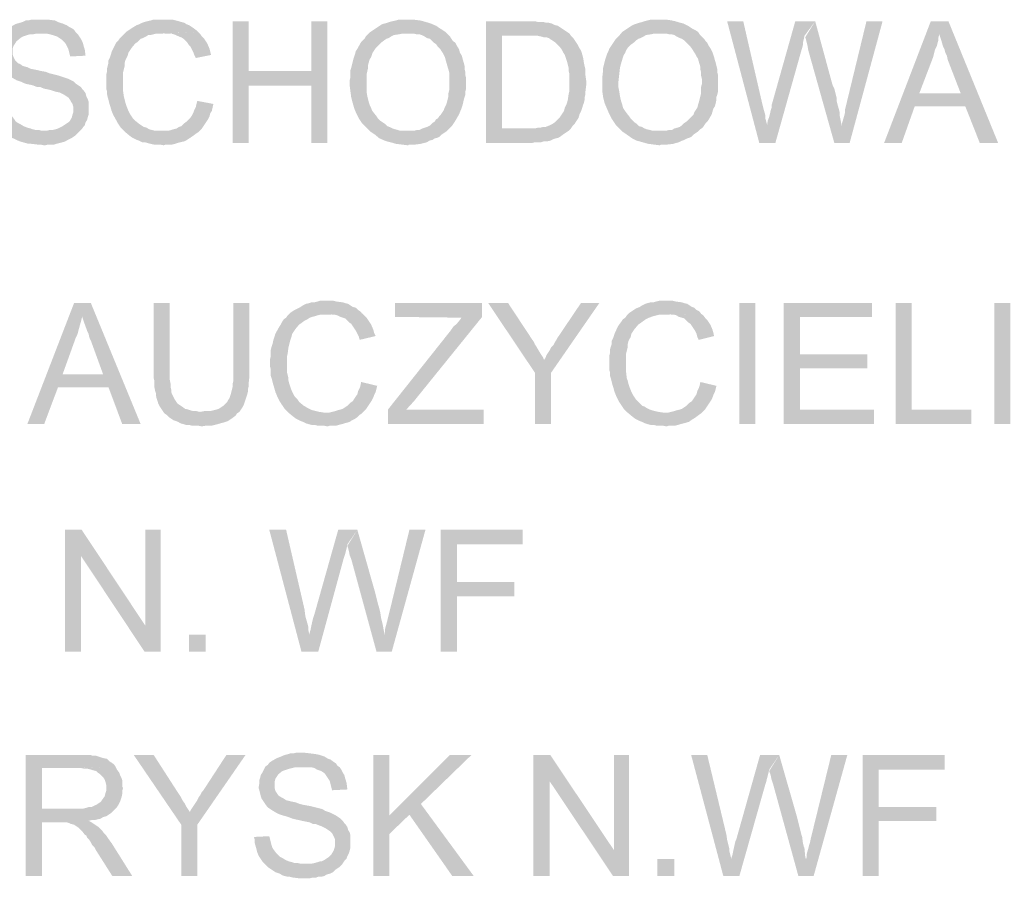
# Model space of a CAD drawing. Header units: millimetres. Extents: x -14047 to 49934, y -21523 to 14989.
# Tile 174 of 256: x 2475 to 2589, y 7289 to 7387. Entities that reach past the tile are written whole.
import ezdxf

# ---------------------------------------------------------------- set-up
doc = ezdxf.new("R2010")
doc.units = ezdxf.units.MM
doc.layers.add('H', color=7, linetype='Continuous')

msp = doc.modelspace()

# ---------------------------------------------------------------- hatches: boundary and pattern name
at = {"layer": 'H', "linetype": 'Continuous'}
for points in [[(2480.994, 7383.175), (2480.904, 7383.53), (2480.819, 7383.879), (2480.729, 7384.144), (2480.554, 7384.499), (2480.379, 7384.764), (2480.199, 7384.939), (2480.024, 7385.114), (2479.759, 7385.294), (2479.494, 7385.469), (2479.229, 7385.554), (2478.964, 7385.644), (2478.614, 7385.734), (2478.259, 7385.819), (2477.819, 7385.819), (2477.554, 7385.819), (2473.32, 7385.819), (2473.585, 7386.084), (2473.765, 7386.264), (2474.03, 7386.524), (2474.645, 7386.879), (2474.91, 7386.969), (2475.525, 7387.144), (2475.88, 7387.319), (2476.145, 7387.319), (2476.495, 7387.409), (2476.849, 7387.409), (2477.204, 7387.409), (2477.819, 7387.409), (2478.524, 7387.409), (2479.229, 7387.319), (2479.584, 7387.144), (2479.849, 7387.054), (2480.114, 7386.969), (2480.554, 7386.789), (2480.819, 7386.614), (2481.169, 7386.439), (2481.434, 7386.264), (2481.609, 7385.999), (2481.874, 7385.734), (2482.054, 7385.469), (2482.229, 7385.204), (2482.404, 7384.849), (2482.494, 7384.584), (2482.584, 7384.234), (2482.669, 7383.969), (2482.759, 7383.265)], [(2487.253, 7374.536), (2487.078, 7374.711), (2486.813, 7374.976), (2486.638, 7375.241), (2486.463, 7375.506), (2486.283, 7375.856), (2485.933, 7376.475), (2485.758, 7376.915), (2485.578, 7377.53), (2485.493, 7377.795), (2485.403, 7378.15), (2485.313, 7378.5), (2485.228, 7378.855), (2485.228, 7379.205), (2485.138, 7379.47), (2485.138, 7379.915), (2485.138, 7380.175), (2485.138, 7380.705), (2485.138, 7381.06), (2485.228, 7381.41), (2485.228, 7381.765), (2485.313, 7382.12), (2485.403, 7382.47), (2485.403, 7382.735), (2485.578, 7383.09), (2485.668, 7383.35), (2485.758, 7383.704), (2486.108, 7384.409), (2486.283, 7384.764), (2486.548, 7385.029), (2486.728, 7385.294), (2486.988, 7385.554), (2487.168, 7385.734), (2487.433, 7385.999), (2487.958, 7386.349), (2488.223, 7386.524), (2488.668, 7386.789), (2488.933, 7386.879), (2489.283, 7387.054), (2489.548, 7387.144), (2489.903, 7387.234), (2490.253, 7387.319), (2490.518, 7387.409), (2490.873, 7387.409), (2491.223, 7387.409), (2491.577, 7387.409), (2492.457, 7387.409), (2492.812, 7387.409), (2493.517, 7387.234), (2493.782, 7387.144), (2494.132, 7387.054), (2494.397, 7386.879), (2494.662, 7386.789), (2494.927, 7386.614), (2495.192, 7386.439), (2495.542, 7386.174), (2495.722, 7385.999), (2491.662, 7385.819), (2491.313, 7385.819), (2490.958, 7385.819), (2490.608, 7385.734), (2490.253, 7385.644), (2489.988, 7385.644), (2489.723, 7385.469), (2489.373, 7385.294), (2489.108, 7385.204), (2488.753, 7384.849), (2488.488, 7384.674), (2488.048, 7384.144), (2487.873, 7383.879), (2487.698, 7383.615), (2487.608, 7383.265), (2487.343, 7382.735), (2487.253, 7382.38), (2487.253, 7382.03), (2487.078, 7381.325), (2487.078, 7381.06), (2487.078, 7380.355), (2487.078, 7379.915), (2487.078, 7379.56), (2487.078, 7379.205), (2487.168, 7378.59), (2487.343, 7377.885), (2487.433, 7377.62), (2487.518, 7377.355), (2487.698, 7376.915), (2487.873, 7376.56), (2488.048, 7376.295), (2488.223, 7376.031), (2488.488, 7375.771), (2488.933, 7375.416), (2489.193, 7375.241), (2489.458, 7375.061), (2489.813, 7374.976), (2490.078, 7374.796), (2490.428, 7374.711), (2490.783, 7374.621), (2491.398, 7374.621), (2491.577, 7374.621)], [(2499.686, 7373.211), (2499.686, 7387.234), (2501.541, 7387.234), (2501.541, 7381.5), (2508.77, 7379.825), (2501.541, 7379.825), (2501.541, 7373.211)], [(2508.77, 7373.211), (2508.77, 7379.825), (2501.541, 7381.5), (2508.77, 7381.5), (2508.77, 7387.234), (2510.625, 7387.234), (2510.625, 7373.211)], [(2515.559, 7374.536), (2515.299, 7374.796), (2514.854, 7375.241), (2514.589, 7375.506), (2514.414, 7375.771), (2514.239, 7376.031), (2514.064, 7376.385), (2513.974, 7376.56), (2513.71, 7377.18), (2513.535, 7377.795), (2513.445, 7378.15), (2513.355, 7378.5), (2513.27, 7379.12), (2513.18, 7379.825), (2513.18, 7380.44), (2513.27, 7380.795), (2513.27, 7381.59), (2513.355, 7381.855), (2513.445, 7382.205), (2513.535, 7382.56), (2513.62, 7382.91), (2513.799, 7383.44), (2513.884, 7383.794), (2514.064, 7384.059), (2514.504, 7384.849), (2514.769, 7385.114), (2514.944, 7385.294), (2515.034, 7385.469), (2515.559, 7385.999), (2515.824, 7386.174), (2516.354, 7386.524), (2516.619, 7386.704), (2516.884, 7386.879), (2517.504, 7387.054), (2517.764, 7387.144), (2518.119, 7387.234), (2518.474, 7387.319), (2518.824, 7387.409), (2519.179, 7387.409), (2519.529, 7387.409), (2520.234, 7387.409), (2520.589, 7387.409), (2521.293, 7387.319), (2521.648, 7387.234), (2522.263, 7387.054), (2522.528, 7386.969), (2523.143, 7386.704), (2523.408, 7386.524), (2523.673, 7386.349), (2523.938, 7386.174), (2524.203, 7385.999), (2519.884, 7385.819), (2519.529, 7385.819), (2519.264, 7385.819), (2518.914, 7385.734), (2518.294, 7385.644), (2517.944, 7385.469), (2517.679, 7385.294), (2517.414, 7385.204), (2517.149, 7385.029), (2516.794, 7384.764), (2516.619, 7384.584), (2516.354, 7384.319), (2516.179, 7384.144), (2516.004, 7383.879), (2515.824, 7383.615), (2515.739, 7383.35), (2515.649, 7383.09), (2515.474, 7382.825), (2515.299, 7382.205), (2515.299, 7381.855), (2515.119, 7381.06), (2515.119, 7380.265), (2515.119, 7379.65), (2515.119, 7379.205), (2515.209, 7378.59), (2515.299, 7378.235), (2515.384, 7377.885), (2515.474, 7377.62), (2515.649, 7377.265), (2515.739, 7377), (2515.914, 7376.74), (2516.269, 7376.295), (2516.444, 7376.031), (2516.709, 7375.771), (2516.974, 7375.591), (2517.239, 7375.416), (2517.504, 7375.151), (2517.764, 7375.061), (2518.119, 7374.886), (2518.384, 7374.796), (2518.734, 7374.711), (2518.999, 7374.621), (2519.354, 7374.621), (2519.704, 7374.621), (2519.884, 7374.621)], [(2528.877, 7373.211), (2528.877, 7387.234), (2534.522, 7387.234), (2534.872, 7387.144), (2535.227, 7387.144), (2535.492, 7387.144), (2535.842, 7387.054), (2536.106, 7387.054), (2536.461, 7386.969), (2536.811, 7386.789), (2537.166, 7386.704), (2537.431, 7386.524), (2537.696, 7386.349), (2537.961, 7386.174), (2538.226, 7385.999), (2538.491, 7385.819), (2533.637, 7385.554), (2530.727, 7385.554), (2530.727, 7374.886), (2538.401, 7374.621), (2538.136, 7374.446), (2537.871, 7374.271), (2537.521, 7374.006), (2537.256, 7373.826), (2536.901, 7373.741), (2536.636, 7373.651), (2536.286, 7373.476), (2535.842, 7373.386), (2535.492, 7373.386), (2535.227, 7373.301), (2534.872, 7373.301), (2534.522, 7373.301), (2534.167, 7373.211)], [(2544.575, 7374.536), (2544.31, 7374.796), (2543.87, 7375.241), (2543.69, 7375.506), (2543.515, 7375.771), (2543.341, 7376.031), (2543.161, 7376.385), (2543.076, 7376.56), (2542.811, 7377.18), (2542.546, 7377.795), (2542.456, 7378.15), (2542.371, 7378.5), (2542.281, 7379.12), (2542.281, 7379.825), (2542.281, 7380.44), (2542.281, 7380.795), (2542.371, 7381.59), (2542.371, 7381.855), (2542.456, 7382.205), (2542.546, 7382.56), (2542.636, 7382.91), (2542.811, 7383.44), (2542.986, 7383.794), (2543.076, 7384.059), (2543.605, 7384.849), (2543.78, 7385.114), (2543.955, 7385.294), (2544.13, 7385.469), (2544.575, 7385.999), (2544.84, 7386.174), (2545.365, 7386.524), (2545.63, 7386.704), (2545.985, 7386.879), (2546.515, 7387.054), (2546.865, 7387.144), (2547.13, 7387.234), (2547.485, 7387.319), (2547.835, 7387.409), (2548.19, 7387.409), (2548.54, 7387.409), (2549.335, 7387.409), (2549.69, 7387.409), (2550.305, 7387.319), (2550.66, 7387.234), (2551.274, 7387.054), (2551.629, 7386.969), (2552.159, 7386.704), (2552.424, 7386.524), (2552.684, 7386.349), (2553.039, 7386.174), (2553.304, 7385.999), (2548.985, 7385.819), (2548.63, 7385.819), (2548.275, 7385.819), (2547.925, 7385.734), (2547.305, 7385.644), (2547.045, 7385.469), (2546.69, 7385.294), (2546.425, 7385.204), (2546.16, 7385.029), (2545.895, 7384.764), (2545.63, 7384.584), (2545.365, 7384.319), (2545.19, 7384.144), (2545.015, 7383.879), (2544.925, 7383.615), (2544.75, 7383.35), (2544.66, 7383.09), (2544.575, 7382.825), (2544.395, 7382.205), (2544.31, 7381.855), (2544.22, 7381.06), (2544.13, 7380.265), (2544.13, 7379.65), (2544.22, 7379.205), (2544.31, 7378.59), (2544.395, 7378.235), (2544.485, 7377.885), (2544.575, 7377.62), (2544.66, 7377.265), (2544.84, 7377), (2545.015, 7376.74), (2545.365, 7376.295), (2545.545, 7376.031), (2545.81, 7375.771), (2545.985, 7375.591), (2546.25, 7375.416), (2546.515, 7375.151), (2546.865, 7375.061), (2547.13, 7374.886), (2547.395, 7374.796), (2547.75, 7374.711), (2548.1, 7374.621), (2548.365, 7374.621), (2548.72, 7374.621), (2548.895, 7374.621)], [(2560.358, 7373.211), (2556.654, 7387.234), (2558.508, 7387.234), (2560.623, 7378.06), (2560.798, 7377.355), (2560.888, 7377), (2561.063, 7376.385), (2561.063, 7376.031), (2561.153, 7375.681), (2561.238, 7375.416), (2561.238, 7375.151)], [(2560.358, 7373.211), (2561.238, 7375.151), (2561.328, 7375.771), (2561.503, 7376.211), (2561.683, 7377), (2561.768, 7377.265), (2561.768, 7377.53), (2564.503, 7387.234), (2566.797, 7387.234), (2565.563, 7385.554), (2565.473, 7385.114), (2565.383, 7384.764), (2565.383, 7384.499), (2565.298, 7384.144), (2565.208, 7383.879), (2562.208, 7373.211)], [(2569.002, 7373.211), (2566.002, 7383.879), (2565.912, 7384.409), (2565.827, 7384.764), (2565.738, 7385.114), (2565.648, 7385.379), (2566.797, 7387.234), (2568.737, 7380.09), (2568.822, 7379.825), (2569.002, 7379.47), (2569.087, 7379.12), (2569.177, 7378.765), (2569.267, 7378.415), (2569.267, 7378.06), (2569.352, 7377.71), (2569.527, 7377.09), (2569.617, 7376.74), (2569.617, 7376.385), (2569.792, 7375.506), (2569.882, 7375.151)], [(2569.002, 7373.211), (2569.882, 7375.151), (2569.882, 7375.506), (2569.972, 7375.771), (2570.147, 7376.385), (2570.237, 7376.74), (2570.237, 7377.09), (2570.412, 7377.795), (2570.497, 7378.15), (2572.702, 7387.234), (2574.556, 7387.234), (2570.762, 7373.211)], [(2574.731, 7373.211), (2580.111, 7387.234), (2582.14, 7387.234), (2581.08, 7385.734), (2580.995, 7385.379), (2580.995, 7385.114), (2580.815, 7384.409), (2580.641, 7384.059), (2580.551, 7383.794), (2580.466, 7383.44), (2580.376, 7383.09), (2578.791, 7378.945), (2584.08, 7377.445), (2578.261, 7377.445), (2576.761, 7373.211)], [(2585.755, 7373.211), (2584.08, 7377.445), (2578.791, 7378.945), (2583.55, 7378.945), (2582.05, 7382.825), (2581.965, 7383.265), (2581.785, 7383.615), (2581.7, 7383.969), (2581.52, 7384.319), (2581.345, 7384.939), (2581.17, 7385.469), (2581.08, 7385.734), (2582.14, 7387.234), (2587.87, 7373.211)], [(2495.457, 7383), (2495.282, 7383.35), (2495.192, 7383.615), (2495.017, 7383.969), (2494.837, 7384.319), (2494.662, 7384.499), (2494.487, 7384.764), (2494.222, 7385.029), (2494.047, 7385.204), (2493.782, 7385.379), (2493.517, 7385.469), (2493.162, 7385.644), (2492.897, 7385.734), (2492.547, 7385.819), (2492.192, 7385.819), (2491.842, 7385.819), (2495.722, 7385.999), (2495.987, 7385.734), (2496.162, 7385.469), (2496.427, 7385.204), (2496.777, 7384.674), (2497.042, 7384.059), (2497.132, 7383.704), (2497.222, 7383.35)], [(2519.884, 7372.946), (2519.179, 7373.036), (2518.474, 7373.121), (2518.209, 7373.211), (2517.504, 7373.386), (2517.239, 7373.476), (2516.619, 7373.741), (2516.089, 7374.181), (2515.824, 7374.356), (2515.559, 7374.536), (2519.884, 7374.621), (2520.234, 7374.621), (2520.589, 7374.621), (2520.939, 7374.711), (2521.203, 7374.711), (2521.558, 7374.886), (2521.823, 7374.976), (2522.088, 7375.061), (2522.438, 7375.241), (2522.703, 7375.506), (2522.968, 7375.681), (2523.143, 7375.946), (2523.323, 7376.031), (2523.498, 7376.295), (2523.673, 7376.475), (2523.853, 7376.74), (2524.028, 7377), (2524.113, 7377.265), (2524.293, 7377.62), (2524.378, 7377.885), (2524.468, 7378.235), (2524.558, 7378.59), (2524.558, 7378.945), (2524.643, 7379.295), (2524.643, 7379.65), (2524.643, 7380), (2524.643, 7380.62), (2524.643, 7380.97), (2524.643, 7381.325), (2524.558, 7381.675), (2524.468, 7381.94), (2524.378, 7382.295), (2524.293, 7382.56), (2524.203, 7382.91), (2524.113, 7383.175), (2523.938, 7383.53), (2523.763, 7383.794), (2523.588, 7384.059), (2523.323, 7384.319), (2523.143, 7384.584), (2522.878, 7384.764), (2522.618, 7385.029), (2522.438, 7385.204), (2522.088, 7385.294), (2521.823, 7385.469), (2521.468, 7385.644), (2521.203, 7385.734), (2520.854, 7385.734), (2520.499, 7385.819), (2520.149, 7385.819), (2519.884, 7385.819), (2524.203, 7385.999), (2524.468, 7385.734), (2524.733, 7385.469), (2524.908, 7385.204), (2525.083, 7384.939), (2525.348, 7384.764), (2525.528, 7384.409), (2525.703, 7384.144), (2525.793, 7383.969), (2525.878, 7383.615), (2526.053, 7383.35), (2526.143, 7383.09), (2526.233, 7382.735), (2526.318, 7382.47), (2526.408, 7382.12), (2526.408, 7381.765), (2526.498, 7381.41), (2526.498, 7381.06), (2526.583, 7380.705), (2526.583, 7379.825), (2526.583, 7379.47), (2526.498, 7379.12), (2526.498, 7378.765), (2526.408, 7378.5), (2526.318, 7378.15), (2526.233, 7377.795), (2526.143, 7377.445), (2526.053, 7377.18), (2525.793, 7376.56), (2525.703, 7376.385), (2525.348, 7375.771), (2525.173, 7375.506), (2524.998, 7375.241), (2524.733, 7374.976), (2524.558, 7374.796), (2524.293, 7374.536), (2524.028, 7374.356), (2523.763, 7374.181), (2523.498, 7373.916), (2523.323, 7373.826), (2522.968, 7373.741), (2522.703, 7373.566), (2522.353, 7373.476), (2522.088, 7373.301), (2521.733, 7373.211), (2521.383, 7373.121), (2520.764, 7373.036), (2520.414, 7373.036), (2520.059, 7373.036)], [(2548.895, 7372.946), (2548.19, 7373.036), (2547.57, 7373.121), (2547.22, 7373.211), (2546.6, 7373.386), (2546.25, 7373.476), (2545.72, 7373.741), (2545.1, 7374.181), (2544.84, 7374.356), (2544.575, 7374.536), (2548.895, 7374.621), (2549.25, 7374.621), (2549.6, 7374.621), (2549.955, 7374.711), (2550.305, 7374.711), (2550.57, 7374.886), (2550.925, 7374.976), (2551.189, 7375.061), (2551.449, 7375.241), (2551.714, 7375.506), (2551.979, 7375.681), (2552.244, 7375.946), (2552.334, 7376.031), (2552.599, 7376.295), (2552.774, 7376.475), (2552.864, 7376.74), (2553.039, 7377), (2553.214, 7377.265), (2553.304, 7377.62), (2553.394, 7377.885), (2553.479, 7378.235), (2553.569, 7378.59), (2553.654, 7378.945), (2553.654, 7379.295), (2553.654, 7379.65), (2553.744, 7380), (2553.744, 7380.62), (2553.654, 7380.97), (2553.654, 7381.325), (2553.569, 7381.675), (2553.569, 7381.94), (2553.479, 7382.295), (2553.394, 7382.56), (2553.304, 7382.91), (2553.129, 7383.175), (2552.949, 7383.53), (2552.774, 7383.794), (2552.599, 7384.059), (2552.424, 7384.319), (2552.159, 7384.584), (2551.979, 7384.764), (2551.714, 7385.029), (2551.449, 7385.204), (2551.189, 7385.294), (2550.835, 7385.469), (2550.57, 7385.644), (2550.22, 7385.734), (2549.955, 7385.734), (2549.6, 7385.819), (2549.25, 7385.819), (2548.985, 7385.819), (2553.304, 7385.999), (2553.479, 7385.734), (2553.744, 7385.469), (2554.009, 7385.204), (2554.184, 7384.939), (2554.364, 7384.764), (2554.539, 7384.409), (2554.714, 7384.144), (2554.804, 7383.969), (2554.979, 7383.615), (2555.069, 7383.35), (2555.154, 7383.09), (2555.244, 7382.735), (2555.334, 7382.47), (2555.419, 7382.12), (2555.509, 7381.765), (2555.509, 7381.41), (2555.599, 7381.06), (2555.599, 7380.705), (2555.599, 7379.825), (2555.599, 7379.47), (2555.599, 7379.12), (2555.509, 7378.765), (2555.419, 7378.5), (2555.419, 7378.15), (2555.334, 7377.795), (2555.244, 7377.445), (2555.069, 7377.18), (2554.889, 7376.56), (2554.804, 7376.385), (2554.449, 7375.771), (2554.184, 7375.506), (2554.009, 7375.241), (2553.834, 7374.976), (2553.569, 7374.796), (2553.304, 7374.536), (2553.039, 7374.356), (2552.774, 7374.181), (2552.509, 7373.916), (2552.334, 7373.826), (2552.069, 7373.741), (2551.714, 7373.566), (2551.449, 7373.476), (2551.099, 7373.301), (2550.745, 7373.211), (2550.48, 7373.121), (2549.775, 7373.036), (2549.425, 7373.036), (2549.07, 7373.036)], [(2482.139, 7374.621), (2477.909, 7374.621), (2478.259, 7374.621), (2478.614, 7374.711), (2478.964, 7374.711), (2479.319, 7374.796), (2479.584, 7374.886), (2479.759, 7374.976), (2480.114, 7375.151), (2480.379, 7375.326), (2480.639, 7375.506), (2480.904, 7375.681), (2481.169, 7376.121), (2481.259, 7376.475), (2481.349, 7376.74), (2481.349, 7377), (2481.349, 7377.355), (2481.259, 7377.71), (2481.084, 7377.97), (2480.994, 7378.15), (2480.819, 7378.415), (2480.554, 7378.59), (2480.289, 7378.765), (2479.934, 7378.945), (2479.759, 7379.03), (2479.319, 7379.12), (2479.054, 7379.205), (2478.789, 7379.295), (2478.434, 7379.385), (2477.994, 7379.47), (2477.554, 7379.65), (2477.204, 7379.65), (2476.759, 7379.825), (2476.41, 7379.915), (2475.97, 7380), (2475.705, 7380.09), (2475.35, 7380.265), (2475.085, 7380.355), (2474.82, 7380.44), (2474.645, 7380.53), (2474.205, 7380.795), (2473.94, 7380.97), (2473.675, 7381.145), (2473.41, 7381.41), (2473.235, 7381.675), (2473.06, 7381.855), (2472.88, 7382.12), (2472.795, 7382.47), (2472.705, 7382.735), (2472.615, 7383.09), (2472.53, 7383.44), (2472.615, 7383.969), (2472.615, 7384.234), (2472.705, 7384.584), (2472.795, 7384.849), (2472.97, 7385.204), (2473.145, 7385.554), (2473.32, 7385.819), (2477.554, 7385.819), (2477.114, 7385.819), (2476.759, 7385.734), (2476.41, 7385.734), (2476.055, 7385.644), (2475.79, 7385.554), (2475.525, 7385.469), (2475.26, 7385.294), (2474.82, 7384.939), (2474.645, 7384.674), (2474.47, 7384.409), (2474.38, 7384.144), (2474.38, 7383.794), (2474.38, 7383.35), (2474.47, 7383.09), (2474.645, 7382.735), (2474.82, 7382.56), (2475, 7382.38), (2475.26, 7382.295), (2475.44, 7382.12), (2475.705, 7382.03), (2476.055, 7381.94), (2476.41, 7381.765), (2476.849, 7381.675), (2477.289, 7381.59), (2477.644, 7381.5), (2478.174, 7381.41), (2478.614, 7381.235), (2478.964, 7381.145), (2479.319, 7381.06), (2479.669, 7380.97), (2479.934, 7380.885), (2480.199, 7380.795), (2480.464, 7380.705), (2480.729, 7380.62), (2481.084, 7380.44), (2481.434, 7380.265), (2481.699, 7380), (2481.964, 7379.825), (2482.229, 7379.65), (2482.404, 7379.385), (2482.584, 7379.205), (2482.759, 7378.945), (2482.844, 7378.59), (2483.024, 7378.235), (2483.109, 7377.97), (2483.109, 7377.62), (2483.109, 7377.265), (2483.109, 7376.825), (2483.109, 7376.475), (2483.024, 7376.211), (2482.934, 7375.856), (2482.759, 7375.591), (2482.669, 7375.241), (2482.494, 7375.061), (2482.319, 7374.796)], [(2538.401, 7374.621), (2530.727, 7374.886), (2534.082, 7374.886), (2534.522, 7374.886), (2534.872, 7374.976), (2535.137, 7374.976), (2535.492, 7375.061), (2535.757, 7375.061), (2536.196, 7375.241), (2536.551, 7375.416), (2536.811, 7375.591), (2537.076, 7375.856), (2537.341, 7376.121), (2537.521, 7376.385), (2537.696, 7376.65), (2537.871, 7376.915), (2537.961, 7377.265), (2538.136, 7377.62), (2538.226, 7377.885), (2538.311, 7378.235), (2538.401, 7378.855), (2538.491, 7379.205), (2538.491, 7379.56), (2538.491, 7379.915), (2538.491, 7380.795), (2538.491, 7381.145), (2538.401, 7381.5), (2538.401, 7381.855), (2538.311, 7382.205), (2538.226, 7382.56), (2538.136, 7382.825), (2538.046, 7383.09), (2537.961, 7383.35), (2537.781, 7383.615), (2537.606, 7383.969), (2537.341, 7384.319), (2537.076, 7384.584), (2536.901, 7384.764), (2536.636, 7384.939), (2536.371, 7385.114), (2536.106, 7385.294), (2535.842, 7385.379), (2535.577, 7385.379), (2535.227, 7385.469), (2534.872, 7385.554), (2534.522, 7385.554), (2534.167, 7385.554), (2533.637, 7385.554), (2538.491, 7385.819), (2538.666, 7385.554), (2538.931, 7385.294), (2539.106, 7385.029), (2539.281, 7384.764), (2539.461, 7384.499), (2539.636, 7384.144), (2539.811, 7383.879), (2539.901, 7383.615), (2539.986, 7383.35), (2540.076, 7383), (2540.166, 7382.38), (2540.251, 7382.03), (2540.341, 7381.675), (2540.341, 7381.41), (2540.341, 7380.97), (2540.431, 7380.355), (2540.431, 7379.915), (2540.341, 7379.205), (2540.341, 7378.855), (2540.251, 7378.5), (2540.251, 7378.235), (2540.166, 7377.885), (2540.076, 7377.62), (2539.901, 7377.09), (2539.811, 7376.825), (2539.636, 7376.475), (2539.546, 7376.121), (2539.371, 7375.856), (2539.196, 7375.591), (2539.106, 7375.416), (2538.841, 7375.151), (2538.666, 7374.886)], [(2491.752, 7372.946), (2491.313, 7373.036), (2490.958, 7373.036), (2490.608, 7373.036), (2490.253, 7373.121), (2489.903, 7373.211), (2489.548, 7373.301), (2489.283, 7373.301), (2488.933, 7373.476), (2488.668, 7373.566), (2488.138, 7373.826), (2487.783, 7374.091), (2487.253, 7374.536), (2491.577, 7374.621), (2491.927, 7374.621), (2492.282, 7374.621), (2492.632, 7374.711), (2492.897, 7374.796), (2493.252, 7374.886), (2493.517, 7375.061), (2493.782, 7375.151), (2494.047, 7375.416), (2494.397, 7375.681), (2494.662, 7375.946), (2494.837, 7376.121), (2495.017, 7376.385), (2495.192, 7376.74), (2495.282, 7377), (2495.457, 7377.355), (2495.542, 7377.71), (2495.632, 7378.06), (2497.482, 7377.71), (2497.307, 7376.915), (2497.132, 7376.65), (2497.042, 7376.295), (2496.867, 7375.946), (2496.692, 7375.681), (2496.512, 7375.416), (2496.337, 7375.151), (2496.162, 7374.886), (2495.722, 7374.446), (2495.457, 7374.271), (2495.102, 7374.006), (2494.837, 7373.826), (2494.572, 7373.651), (2494.307, 7373.476), (2494.047, 7373.386), (2493.692, 7373.301), (2493.337, 7373.211), (2493.077, 7373.121), (2492.722, 7373.036), (2492.367, 7373.036), (2492.017, 7373.036)], [(2477.994, 7372.946), (2477.554, 7373.036), (2477.204, 7373.036), (2476.495, 7373.121), (2476.145, 7373.121), (2475.88, 7373.211), (2475.525, 7373.301), (2475.26, 7373.386), (2475, 7373.476), (2474.47, 7373.741), (2474.205, 7373.826), (2473.94, 7374.091), (2473.675, 7374.271), (2473.41, 7374.446), (2473.145, 7374.711), (2472.97, 7374.976), (2472.795, 7375.241), (2472.615, 7375.506), (2472.44, 7375.771), (2472.35, 7376.121), (2472.265, 7376.385), (2472.085, 7377.09), (2472.085, 7377.445), (2472, 7377.71), (2473.765, 7377.885), (2473.85, 7377.53), (2473.94, 7377.18), (2474.03, 7376.825), (2474.115, 7376.56), (2474.29, 7376.295), (2474.555, 7375.946), (2474.735, 7375.681), (2475, 7375.506), (2475.35, 7375.326), (2475.615, 7375.151), (2476.055, 7374.976), (2476.41, 7374.886), (2476.674, 7374.796), (2477.024, 7374.711), (2477.379, 7374.711), (2477.729, 7374.621), (2482.139, 7374.621), (2481.874, 7374.356), (2481.609, 7374.091), (2481.349, 7373.916), (2481.084, 7373.741), (2480.729, 7373.566), (2480.379, 7373.386), (2480.114, 7373.301), (2479.759, 7373.211), (2479.409, 7373.121), (2479.144, 7373.036), (2478.789, 7373.036), (2478.434, 7373.036), (2478.084, 7372.946)], [(2476.055, 7340.85), (2481.434, 7354.778), (2483.374, 7354.778), (2482.404, 7353.369), (2482.319, 7353.019), (2482.229, 7352.664), (2482.054, 7352.049), (2481.964, 7351.694), (2481.874, 7351.344), (2481.789, 7351.079), (2481.609, 7350.724), (2480.114, 7346.579), (2485.403, 7345.08), (2479.584, 7345.08), (2477.994, 7340.85)], [(2486.988, 7340.85), (2485.403, 7345.08), (2480.114, 7346.579), (2484.783, 7346.579), (2483.374, 7350.459), (2483.199, 7350.814), (2483.109, 7351.254), (2482.934, 7351.604), (2482.844, 7351.869), (2482.584, 7352.574), (2482.404, 7353.104), (2482.404, 7353.369), (2483.374, 7354.778), (2489.108, 7340.85)], [(2491.842, 7342.08), (2491.662, 7342.345), (2491.487, 7342.61), (2491.313, 7342.875), (2491.133, 7343.23), (2490.958, 7343.76), (2490.873, 7344.11), (2490.873, 7344.375), (2490.783, 7344.64), (2490.693, 7345.08), (2490.693, 7345.435), (2490.693, 7345.785), (2490.608, 7346.14), (2490.608, 7346.579), (2490.608, 7354.778), (2492.457, 7354.778), (2492.457, 7346.315), (2492.457, 7345.965), (2492.547, 7345.52), (2492.547, 7345.17), (2492.632, 7344.815), (2492.632, 7344.55), (2492.722, 7344.285), (2492.812, 7344.11), (2492.987, 7343.76), (2493.162, 7343.495), (2493.337, 7343.23), (2493.602, 7343.05), (2493.867, 7342.875), (2494.222, 7342.61), (2494.572, 7342.525), (2494.837, 7342.435), (2495.192, 7342.345), (2495.542, 7342.345), (2495.897, 7342.26), (2495.987, 7342.26)], [(2496.162, 7340.585), (2495.722, 7340.67), (2495.367, 7340.67), (2495.017, 7340.67), (2494.662, 7340.76), (2494.307, 7340.76), (2494.047, 7340.85), (2493.692, 7340.935), (2493.427, 7341.11), (2493.162, 7341.2), (2492.897, 7341.29), (2492.632, 7341.465), (2492.367, 7341.64), (2492.107, 7341.905), (2491.842, 7342.08), (2495.987, 7342.26), (2496.427, 7342.345), (2496.777, 7342.345), (2497.132, 7342.345), (2497.482, 7342.435), (2497.837, 7342.525), (2498.102, 7342.61), (2498.367, 7342.79), (2498.632, 7342.965), (2498.807, 7343.14), (2499.071, 7343.405), (2499.161, 7343.58), (2499.336, 7343.845), (2499.426, 7344.11), (2499.511, 7344.375), (2499.601, 7344.73), (2499.686, 7345.08), (2499.686, 7345.435), (2499.776, 7345.785), (2499.776, 7346.225), (2499.776, 7354.778), (2501.631, 7354.778), (2501.631, 7346.315), (2501.541, 7345.52), (2501.541, 7345.17), (2501.451, 7344.815), (2501.451, 7344.55), (2501.366, 7344.2), (2501.276, 7343.935), (2501.186, 7343.67), (2501.101, 7343.405), (2501.011, 7343.14), (2500.836, 7342.79), (2500.656, 7342.525), (2500.481, 7342.26), (2500.216, 7342.08), (2500.041, 7341.82), (2499.686, 7341.555), (2499.426, 7341.375), (2499.161, 7341.2), (2498.896, 7341.11), (2498.632, 7341.025), (2498.277, 7340.935), (2498.012, 7340.85), (2497.662, 7340.76), (2497.307, 7340.67), (2496.957, 7340.67), (2496.602, 7340.67)], [(2506.126, 7342.17), (2505.951, 7342.345), (2505.686, 7342.61), (2505.511, 7342.875), (2505.331, 7343.14), (2505.156, 7343.405), (2504.806, 7344.11), (2504.626, 7344.55), (2504.451, 7345.17), (2504.361, 7345.435), (2504.276, 7345.785), (2504.186, 7346.14), (2504.096, 7346.405), (2504.096, 7346.844), (2504.096, 7347.109), (2504.011, 7347.459), (2504.011, 7347.814), (2504.011, 7348.344), (2504.096, 7348.694), (2504.096, 7349.049), (2504.096, 7349.399), (2504.186, 7349.754), (2504.276, 7350.019), (2504.361, 7350.374), (2504.451, 7350.724), (2504.541, 7350.989), (2504.626, 7351.254), (2505.066, 7352.049), (2505.246, 7352.314), (2505.421, 7352.664), (2505.596, 7352.929), (2505.861, 7353.104), (2506.036, 7353.369), (2506.301, 7353.634), (2506.83, 7353.988), (2507.185, 7354.163), (2507.535, 7354.338), (2507.8, 7354.518), (2508.155, 7354.693), (2508.505, 7354.778), (2508.77, 7354.868), (2509.125, 7354.868), (2509.475, 7354.958), (2509.74, 7355.043), (2510.095, 7355.043), (2510.445, 7355.043), (2511.33, 7355.043), (2511.68, 7354.958), (2512.385, 7354.868), (2512.65, 7354.778), (2513.005, 7354.693), (2513.27, 7354.518), (2513.535, 7354.338), (2513.884, 7354.253), (2514.149, 7353.988), (2514.414, 7353.809), (2514.679, 7353.549), (2510.625, 7353.459), (2510.18, 7353.459), (2509.83, 7353.459), (2509.475, 7353.369), (2509.21, 7353.284), (2508.86, 7353.194), (2508.595, 7353.104), (2508.33, 7352.929), (2507.98, 7352.754), (2507.625, 7352.489), (2507.36, 7352.314), (2506.92, 7351.784), (2506.745, 7351.519), (2506.565, 7351.254), (2506.48, 7350.899), (2506.301, 7350.374), (2506.216, 7350.019), (2506.126, 7349.664), (2506.036, 7348.959), (2505.951, 7348.609), (2505.951, 7347.989), (2505.951, 7347.549), (2505.951, 7347.199), (2505.951, 7346.844), (2506.126, 7346.14), (2506.126, 7345.875), (2506.216, 7345.52), (2506.301, 7345.255), (2506.39, 7344.995), (2506.565, 7344.55), (2506.745, 7344.2), (2506.92, 7343.935), (2507.185, 7343.67), (2507.36, 7343.405), (2507.89, 7342.965), (2508.065, 7342.875), (2508.33, 7342.7), (2508.685, 7342.525), (2508.95, 7342.435), (2509.3, 7342.345), (2509.655, 7342.26), (2510.27, 7342.17), (2510.445, 7342.17)], [(2517.589, 7340.85), (2517.589, 7342.525), (2524.733, 7351.519), (2525.173, 7352.134), (2525.438, 7352.314), (2525.878, 7352.839), (2526.053, 7353.104), (2518.384, 7353.194), (2518.384, 7354.778), (2528.438, 7354.778), (2528.438, 7353.194), (2520.589, 7343.495), (2519.704, 7342.525), (2528.613, 7342.525), (2528.613, 7340.85)], [(2534.522, 7346.754), (2529.142, 7354.778), (2531.432, 7354.778), (2534.167, 7350.634), (2534.347, 7350.374), (2534.522, 7350.019), (2534.697, 7349.754), (2535.052, 7349.139), (2535.227, 7348.874), (2535.402, 7348.609), (2535.577, 7348.254)], [(2534.522, 7340.85), (2534.522, 7346.754), (2535.577, 7348.254), (2535.757, 7348.519), (2535.842, 7348.784), (2536.022, 7349.049), (2536.196, 7349.314), (2536.371, 7349.664), (2536.636, 7349.929), (2536.811, 7350.284), (2536.991, 7350.549), (2537.076, 7350.724), (2539.811, 7354.778), (2541.926, 7354.778), (2536.371, 7346.754), (2536.371, 7340.85)], [(2545.19, 7342.17), (2545.015, 7342.345), (2544.75, 7342.61), (2544.575, 7342.875), (2544.395, 7343.14), (2544.22, 7343.405), (2543.87, 7344.11), (2543.69, 7344.55), (2543.515, 7345.17), (2543.426, 7345.435), (2543.341, 7345.785), (2543.251, 7346.14), (2543.161, 7346.405), (2543.161, 7346.844), (2543.076, 7347.109), (2543.076, 7347.459), (2543.076, 7347.814), (2543.076, 7348.344), (2543.076, 7348.694), (2543.161, 7349.049), (2543.161, 7349.399), (2543.251, 7349.754), (2543.341, 7350.019), (2543.341, 7350.374), (2543.515, 7350.724), (2543.605, 7350.989), (2543.69, 7351.254), (2544.045, 7352.049), (2544.22, 7352.314), (2544.485, 7352.664), (2544.66, 7352.929), (2544.925, 7353.104), (2545.1, 7353.369), (2545.365, 7353.634), (2545.895, 7353.988), (2546.16, 7354.163), (2546.6, 7354.338), (2546.865, 7354.518), (2547.22, 7354.693), (2547.485, 7354.778), (2547.835, 7354.868), (2548.19, 7354.868), (2548.455, 7354.958), (2548.805, 7355.043), (2549.16, 7355.043), (2549.51, 7355.043), (2550.395, 7355.043), (2550.745, 7354.958), (2551.449, 7354.868), (2551.714, 7354.778), (2552.069, 7354.693), (2552.334, 7354.518), (2552.599, 7354.338), (2552.864, 7354.253), (2553.129, 7353.988), (2553.479, 7353.809), (2553.654, 7353.549), (2549.6, 7353.459), (2549.25, 7353.459), (2548.895, 7353.459), (2548.54, 7353.369), (2548.19, 7353.284), (2547.925, 7353.194), (2547.66, 7353.104), (2547.305, 7352.929), (2547.045, 7352.754), (2546.69, 7352.489), (2546.425, 7352.314), (2545.985, 7351.784), (2545.81, 7351.519), (2545.63, 7351.254), (2545.545, 7350.899), (2545.28, 7350.374), (2545.19, 7350.019), (2545.19, 7349.664), (2545.015, 7348.959), (2545.015, 7348.609), (2545.015, 7347.989), (2545.015, 7347.549), (2545.015, 7347.199), (2545.015, 7346.844), (2545.1, 7346.14), (2545.19, 7345.875), (2545.28, 7345.52), (2545.365, 7345.255), (2545.455, 7344.995), (2545.63, 7344.55), (2545.81, 7344.2), (2545.985, 7343.935), (2546.16, 7343.67), (2546.425, 7343.405), (2546.865, 7342.965), (2547.13, 7342.875), (2547.395, 7342.7), (2547.75, 7342.525), (2548.015, 7342.435), (2548.365, 7342.345), (2548.72, 7342.26), (2549.335, 7342.17), (2549.51, 7342.17)], [(2558.064, 7340.85), (2558.064, 7354.778), (2559.918, 7354.778), (2559.918, 7340.85)], [(2563.178, 7340.85), (2563.178, 7354.778), (2573.321, 7354.778), (2573.321, 7353.194), (2565.033, 7353.194), (2565.033, 7348.874), (2572.792, 7348.874), (2572.792, 7347.284), (2565.033, 7347.284), (2565.033, 7342.525), (2573.586, 7342.525), (2573.586, 7340.85)], [(2576.056, 7340.85), (2576.056, 7354.778), (2577.906, 7354.778), (2577.906, 7342.525), (2584.785, 7342.525), (2584.785, 7340.85)], [(2587.43, 7340.85), (2587.43, 7354.778), (2589.284, 7354.778), (2589.284, 7340.85)], [(2514.329, 7350.549), (2514.239, 7350.899), (2514.064, 7351.254), (2513.884, 7351.604), (2513.71, 7351.869), (2513.535, 7352.134), (2513.355, 7352.399), (2513.095, 7352.574), (2512.915, 7352.754), (2512.65, 7353.019), (2512.385, 7353.104), (2512.125, 7353.194), (2511.77, 7353.369), (2511.415, 7353.459), (2511.065, 7353.459), (2510.71, 7353.459), (2514.679, 7353.549), (2514.854, 7353.369), (2515.119, 7353.104), (2515.299, 7352.839), (2515.649, 7352.314), (2515.914, 7351.694), (2516.004, 7351.344), (2516.179, 7350.989)], [(2553.394, 7350.549), (2553.214, 7350.899), (2553.129, 7351.254), (2552.949, 7351.604), (2552.774, 7351.869), (2552.599, 7352.134), (2552.424, 7352.399), (2552.159, 7352.574), (2551.979, 7352.754), (2551.714, 7353.019), (2551.449, 7353.104), (2551.099, 7353.194), (2550.835, 7353.369), (2550.48, 7353.459), (2550.13, 7353.459), (2549.775, 7353.459), (2553.654, 7353.549), (2553.919, 7353.369), (2554.099, 7353.104), (2554.364, 7352.839), (2554.714, 7352.314), (2554.979, 7351.694), (2555.069, 7351.344), (2555.154, 7350.989)], [(2510.625, 7340.585), (2510.18, 7340.67), (2509.83, 7340.67), (2509.475, 7340.67), (2509.125, 7340.76), (2508.77, 7340.76), (2508.42, 7340.85), (2508.155, 7340.935), (2507.8, 7341.11), (2507.535, 7341.2), (2507.005, 7341.465), (2506.655, 7341.73), (2506.126, 7342.17), (2510.445, 7342.17), (2510.8, 7342.17), (2511.155, 7342.26), (2511.505, 7342.345), (2511.77, 7342.435), (2512.125, 7342.525), (2512.385, 7342.61), (2512.65, 7342.79), (2512.915, 7342.965), (2513.27, 7343.315), (2513.535, 7343.495), (2513.71, 7343.76), (2513.884, 7344.025), (2514.064, 7344.285), (2514.149, 7344.64), (2514.329, 7344.995), (2514.414, 7345.255), (2514.504, 7345.7), (2516.354, 7345.255), (2516.179, 7344.55), (2516.004, 7344.2), (2515.914, 7343.935), (2515.739, 7343.58), (2515.559, 7343.315), (2515.384, 7343.05), (2515.209, 7342.79), (2515.034, 7342.525), (2514.589, 7342.08), (2514.329, 7341.905), (2514.064, 7341.64), (2513.799, 7341.465), (2513.445, 7341.29), (2513.18, 7341.11), (2512.915, 7341.025), (2512.565, 7340.935), (2512.3, 7340.85), (2511.945, 7340.76), (2511.595, 7340.67), (2511.24, 7340.67), (2510.89, 7340.67)], [(2549.69, 7340.585), (2549.25, 7340.67), (2548.895, 7340.67), (2548.54, 7340.67), (2548.19, 7340.76), (2547.835, 7340.76), (2547.485, 7340.85), (2547.22, 7340.935), (2546.865, 7341.11), (2546.6, 7341.2), (2546.075, 7341.465), (2545.72, 7341.73), (2545.19, 7342.17), (2549.51, 7342.17), (2549.865, 7342.17), (2550.22, 7342.26), (2550.57, 7342.345), (2550.835, 7342.435), (2551.189, 7342.525), (2551.449, 7342.61), (2551.714, 7342.79), (2551.979, 7342.965), (2552.334, 7343.315), (2552.599, 7343.495), (2552.774, 7343.76), (2552.949, 7344.025), (2553.129, 7344.285), (2553.214, 7344.64), (2553.394, 7344.995), (2553.479, 7345.255), (2553.569, 7345.7), (2555.419, 7345.255), (2555.244, 7344.55), (2555.069, 7344.2), (2554.979, 7343.935), (2554.804, 7343.58), (2554.624, 7343.315), (2554.449, 7343.05), (2554.274, 7342.79), (2554.099, 7342.525), (2553.654, 7342.08), (2553.394, 7341.905), (2553.039, 7341.64), (2552.774, 7341.465), (2552.509, 7341.29), (2552.244, 7341.11), (2551.979, 7341.025), (2551.629, 7340.935), (2551.274, 7340.85), (2551.009, 7340.76), (2550.66, 7340.67), (2550.305, 7340.67), (2549.955, 7340.67)], [(2480.379, 7314.659), (2480.379, 7328.677), (2482.319, 7328.677), (2482.229, 7325.682), (2482.229, 7314.659)], [(2489.548, 7314.659), (2482.229, 7325.682), (2482.319, 7328.677), (2489.638, 7317.653)], [(2489.548, 7314.659), (2489.638, 7317.653), (2489.638, 7328.677), (2491.398, 7328.677), (2491.398, 7314.659)], [(2507.625, 7314.659), (2503.921, 7328.677), (2505.861, 7328.677), (2507.98, 7319.508), (2508.065, 7318.803), (2508.155, 7318.448), (2508.33, 7317.833), (2508.42, 7317.478), (2508.42, 7317.128), (2508.505, 7316.773), (2508.505, 7316.599)], [(2507.625, 7314.659), (2508.505, 7316.599), (2508.685, 7317.213), (2508.77, 7317.653), (2508.95, 7318.448), (2509.035, 7318.713), (2509.125, 7318.978), (2511.86, 7328.677), (2514.064, 7328.677), (2512.915, 7327.002), (2512.83, 7326.562), (2512.74, 7326.207), (2512.65, 7325.857), (2512.565, 7325.592), (2512.475, 7325.327), (2509.565, 7314.659)], [(2516.269, 7314.659), (2513.355, 7325.327), (2513.18, 7325.767), (2513.095, 7326.207), (2513.005, 7326.562), (2512.915, 7326.827), (2514.064, 7328.677), (2516.089, 7321.538), (2516.179, 7321.183), (2516.269, 7320.828), (2516.354, 7320.478), (2516.444, 7320.123), (2516.529, 7319.858), (2516.619, 7319.508), (2516.709, 7319.153), (2516.794, 7318.538), (2516.884, 7318.183), (2516.974, 7317.833), (2517.149, 7316.863), (2517.149, 7316.599)], [(2516.269, 7314.659), (2517.149, 7316.599), (2517.239, 7316.948), (2517.239, 7317.213), (2517.414, 7317.833), (2517.504, 7318.183), (2517.589, 7318.538), (2517.764, 7319.243), (2517.854, 7319.598), (2520.059, 7328.677), (2521.908, 7328.677), (2518.029, 7314.659)], [(2523.673, 7314.659), (2523.673, 7328.677), (2533.112, 7328.677), (2533.112, 7327.002), (2525.528, 7327.002), (2525.528, 7322.683), (2532.142, 7322.683), (2532.142, 7321.008), (2525.528, 7321.008), (2525.528, 7314.659)], [(2494.662, 7314.659), (2494.662, 7316.599), (2496.602, 7316.599), (2496.602, 7314.659)], [(2475.88, 7288.822), (2475.88, 7302.755), (2482.494, 7302.755), (2482.934, 7302.755), (2483.289, 7302.755), (2483.639, 7302.665), (2483.994, 7302.665), (2484.258, 7302.575), (2484.523, 7302.49), (2484.783, 7302.4), (2485.228, 7302.31), (2485.493, 7302.045), (2485.758, 7301.871), (2486.018, 7301.696), (2486.198, 7301.431), (2482.139, 7301.256), (2477.729, 7301.256), (2477.729, 7296.581), (2486.108, 7296.491), (2485.843, 7296.226), (2485.668, 7296.051), (2485.403, 7295.876), (2485.138, 7295.696), (2484.783, 7295.611), (2484.523, 7295.431), (2484.168, 7295.346), (2483.814, 7295.256), (2483.464, 7295.256), (2483.109, 7295.171), (2479.849, 7294.991), (2477.729, 7294.991), (2477.729, 7288.822)], [(2493.782, 7294.726), (2488.313, 7302.755), (2490.608, 7302.755), (2493.337, 7298.521), (2493.517, 7298.256), (2493.692, 7297.991), (2493.867, 7297.636), (2494.222, 7297.111), (2494.397, 7296.756), (2494.572, 7296.491), (2494.752, 7296.226), (2494.752, 7296.141)], [(2493.782, 7288.822), (2493.782, 7294.726), (2494.752, 7296.141), (2494.927, 7296.491), (2495.102, 7296.756), (2495.282, 7297.021), (2495.457, 7297.286), (2495.632, 7297.551), (2495.807, 7297.901), (2495.987, 7298.166), (2496.162, 7298.521), (2496.337, 7298.696), (2498.981, 7302.755), (2501.186, 7302.755), (2495.632, 7294.726), (2495.632, 7288.822)], [(2511.155, 7298.696), (2511.065, 7299.051), (2510.975, 7299.401), (2510.89, 7299.756), (2510.71, 7300.021), (2510.535, 7300.286), (2510.36, 7300.551), (2510.18, 7300.726), (2509.92, 7300.901), (2509.655, 7300.991), (2509.39, 7301.076), (2509.125, 7301.256), (2508.77, 7301.341), (2508.42, 7301.341), (2507.98, 7301.341), (2507.715, 7301.341), (2503.481, 7301.431), (2503.746, 7301.606), (2503.921, 7301.871), (2504.186, 7302.045), (2504.806, 7302.4), (2505.066, 7302.49), (2505.686, 7302.755), (2506.036, 7302.84), (2506.301, 7302.93), (2506.655, 7302.93), (2507.005, 7303.015), (2507.36, 7303.015), (2507.98, 7303.015), (2508.685, 7302.93), (2509.39, 7302.84), (2509.74, 7302.755), (2510.005, 7302.665), (2510.27, 7302.575), (2510.71, 7302.31), (2510.975, 7302.225), (2511.33, 7301.96), (2511.595, 7301.781), (2511.77, 7301.521), (2512.035, 7301.341), (2512.21, 7301.076), (2512.385, 7300.726), (2512.565, 7300.461), (2512.65, 7300.106), (2512.74, 7299.841), (2512.83, 7299.491), (2512.915, 7298.786)], [(2515.914, 7288.822), (2515.914, 7302.755), (2517.764, 7302.755), (2517.764, 7288.822)], [(2517.764, 7293.672), (2517.764, 7295.786), (2524.733, 7302.755), (2527.203, 7302.755), (2521.383, 7297.111), (2520.059, 7295.876)], [(2534.347, 7288.822), (2534.347, 7302.755), (2536.286, 7302.755), (2536.196, 7299.756), (2536.196, 7288.822)], [(2543.515, 7288.822), (2536.196, 7299.756), (2536.286, 7302.755), (2543.605, 7291.817)], [(2543.515, 7288.822), (2543.605, 7291.817), (2543.605, 7302.755), (2545.365, 7302.755), (2545.365, 7288.822)], [(2556.214, 7288.822), (2552.509, 7302.755), (2554.364, 7302.755), (2556.569, 7293.582), (2556.654, 7292.967), (2556.744, 7292.612), (2556.919, 7291.907), (2556.919, 7291.642), (2557.009, 7291.287), (2557.094, 7290.937), (2557.094, 7290.762)], [(2556.214, 7288.822), (2557.094, 7290.762), (2557.274, 7291.287), (2557.359, 7291.732), (2557.539, 7292.522), (2557.624, 7292.877), (2557.714, 7293.052), (2560.448, 7302.755), (2562.653, 7302.755), (2561.503, 7301.076), (2561.418, 7300.726), (2561.328, 7300.371), (2561.238, 7300.021), (2561.153, 7299.666), (2561.063, 7299.401), (2558.064, 7288.822)], [(2564.858, 7288.822), (2561.948, 7299.401), (2561.768, 7299.931), (2561.683, 7300.371), (2561.593, 7300.636), (2561.503, 7300.901), (2562.653, 7302.755), (2564.678, 7295.696), (2564.768, 7295.346), (2564.858, 7294.991), (2564.943, 7294.641), (2565.033, 7294.287), (2565.123, 7293.937), (2565.208, 7293.582), (2565.298, 7293.317), (2565.383, 7292.612), (2565.473, 7292.257), (2565.563, 7291.997), (2565.648, 7291.027), (2565.738, 7290.762)], [(2564.858, 7288.822), (2565.738, 7290.762), (2565.827, 7291.027), (2565.827, 7291.377), (2566.002, 7291.997), (2566.092, 7292.347), (2566.177, 7292.612), (2566.352, 7293.407), (2566.442, 7293.757), (2568.647, 7302.755), (2570.497, 7302.755), (2566.617, 7288.822)], [(2572.262, 7288.822), (2572.262, 7302.755), (2581.7, 7302.755), (2581.7, 7301.076), (2574.116, 7301.076), (2574.116, 7296.756), (2580.73, 7296.756), (2580.73, 7295.171), (2574.116, 7295.171), (2574.116, 7288.822)], [(2486.108, 7296.491), (2477.729, 7296.581), (2482.139, 7296.581), (2482.494, 7296.581), (2482.844, 7296.666), (2483.109, 7296.756), (2483.464, 7296.756), (2483.639, 7296.846), (2483.994, 7297.021), (2484.258, 7297.196), (2484.523, 7297.376), (2484.698, 7297.636), (2484.963, 7297.991), (2485.048, 7298.346), (2485.138, 7298.606), (2485.138, 7298.961), (2485.138, 7299.316), (2485.048, 7299.666), (2484.963, 7299.931), (2484.783, 7300.196), (2484.523, 7300.461), (2484.433, 7300.551), (2484.168, 7300.726), (2483.994, 7300.901), (2483.639, 7300.991), (2483.374, 7301.076), (2483.024, 7301.166), (2482.669, 7301.166), (2482.229, 7301.256), (2486.198, 7301.431), (2486.373, 7301.076), (2486.638, 7300.726), (2486.728, 7300.461), (2486.903, 7300.106), (2486.988, 7299.841), (2486.988, 7299.491), (2486.988, 7299.136), (2487.078, 7298.961), (2486.988, 7298.606), (2486.988, 7298.256), (2486.903, 7297.901), (2486.813, 7297.636), (2486.728, 7297.376), (2486.548, 7297.021), (2486.373, 7296.756)], [(2512.3, 7290.142), (2508.065, 7290.232), (2508.42, 7290.232), (2508.77, 7290.232), (2509.125, 7290.317), (2509.475, 7290.407), (2509.74, 7290.497), (2509.92, 7290.497), (2510.27, 7290.672), (2510.535, 7290.847), (2510.8, 7291.027), (2511.065, 7291.287), (2511.33, 7291.732), (2511.415, 7291.997), (2511.505, 7292.347), (2511.505, 7292.612), (2511.505, 7292.967), (2511.415, 7293.232), (2511.24, 7293.582), (2511.155, 7293.757), (2510.975, 7293.937), (2510.71, 7294.112), (2510.445, 7294.287), (2510.095, 7294.461), (2509.92, 7294.551), (2509.475, 7294.726), (2509.21, 7294.816), (2508.95, 7294.816), (2508.595, 7294.991), (2508.155, 7295.081), (2507.715, 7295.171), (2507.36, 7295.256), (2506.92, 7295.346), (2506.565, 7295.431), (2506.126, 7295.611), (2505.861, 7295.696), (2505.511, 7295.786), (2505.246, 7295.876), (2504.981, 7295.961), (2504.806, 7296.051), (2504.361, 7296.316), (2504.096, 7296.491), (2503.831, 7296.666), (2503.571, 7296.931), (2503.391, 7297.196), (2503.216, 7297.461), (2503.041, 7297.726), (2502.951, 7297.991), (2502.861, 7298.346), (2502.776, 7298.696), (2502.686, 7298.961), (2502.776, 7299.491), (2502.776, 7299.841), (2502.861, 7300.106), (2502.951, 7300.461), (2503.126, 7300.726), (2503.306, 7301.076), (2503.481, 7301.431), (2507.715, 7301.341), (2507.27, 7301.341), (2506.92, 7301.341), (2506.565, 7301.256), (2506.216, 7301.166), (2505.951, 7301.076), (2505.686, 7300.991), (2505.421, 7300.901), (2504.981, 7300.551), (2504.806, 7300.286), (2504.626, 7300.021), (2504.541, 7299.666), (2504.541, 7299.316), (2504.541, 7298.961), (2504.626, 7298.606), (2504.806, 7298.346), (2504.981, 7298.081), (2505.421, 7297.816), (2505.596, 7297.726), (2505.861, 7297.551), (2506.216, 7297.461), (2506.565, 7297.376), (2507.005, 7297.286), (2507.45, 7297.111), (2507.8, 7297.021), (2508.33, 7296.931), (2508.77, 7296.846), (2509.125, 7296.756), (2509.475, 7296.666), (2509.83, 7296.581), (2510.095, 7296.491), (2510.36, 7296.316), (2510.625, 7296.226), (2510.89, 7296.141), (2511.24, 7295.961), (2511.595, 7295.786), (2511.86, 7295.611), (2512.125, 7295.431), (2512.385, 7295.171), (2512.565, 7294.906), (2512.74, 7294.726), (2512.915, 7294.461), (2513.005, 7294.112), (2513.18, 7293.847), (2513.27, 7293.492), (2513.27, 7293.142), (2513.27, 7292.787), (2513.27, 7292.437), (2513.27, 7292.082), (2513.18, 7291.732), (2513.095, 7291.467), (2512.915, 7291.112), (2512.83, 7290.847), (2512.65, 7290.672), (2512.475, 7290.407)], [(2524.998, 7288.822), (2520.059, 7295.876), (2521.383, 7297.111), (2527.468, 7288.822)], [(2485.843, 7288.822), (2483.994, 7291.732), (2483.814, 7292.082), (2483.554, 7292.347), (2483.374, 7292.702), (2483.199, 7292.967), (2482.934, 7293.232), (2482.844, 7293.492), (2482.669, 7293.582), (2482.404, 7293.937), (2482.139, 7294.202), (2481.964, 7294.377), (2481.699, 7294.551), (2481.434, 7294.726), (2481.084, 7294.816), (2480.904, 7294.906), (2480.639, 7294.991), (2480.289, 7294.991), (2479.849, 7294.991), (2483.109, 7295.171), (2483.464, 7294.991), (2483.729, 7294.816), (2483.994, 7294.641), (2484.258, 7294.461), (2484.698, 7294.022), (2484.873, 7293.757), (2485.138, 7293.492), (2485.493, 7292.967), (2485.758, 7292.612), (2488.138, 7288.822)], [(2508.155, 7288.557), (2507.715, 7288.557), (2507.36, 7288.557), (2506.655, 7288.642), (2506.301, 7288.732), (2506.036, 7288.732), (2505.686, 7288.822), (2505.421, 7288.907), (2505.156, 7289.082), (2504.626, 7289.262), (2504.361, 7289.437), (2504.096, 7289.612), (2503.831, 7289.792), (2503.571, 7290.057), (2503.306, 7290.317), (2503.126, 7290.497), (2502.951, 7290.762), (2502.776, 7291.027), (2502.601, 7291.377), (2502.511, 7291.642), (2502.421, 7291.997), (2502.246, 7292.612), (2502.246, 7292.967), (2502.156, 7293.317), (2503.921, 7293.407), (2504.011, 7293.052), (2504.096, 7292.702), (2504.186, 7292.347), (2504.276, 7292.082), (2504.451, 7291.817), (2504.716, 7291.467), (2504.891, 7291.287), (2505.156, 7291.027), (2505.511, 7290.847), (2505.776, 7290.672), (2506.216, 7290.497), (2506.565, 7290.407), (2506.83, 7290.317), (2507.185, 7290.317), (2507.535, 7290.232), (2507.89, 7290.232), (2508.065, 7290.232), (2512.3, 7290.142), (2512.035, 7289.877), (2511.77, 7289.702), (2511.505, 7289.527), (2511.24, 7289.262), (2510.89, 7289.082), (2510.535, 7288.997), (2510.27, 7288.822), (2509.92, 7288.732), (2509.565, 7288.732), (2509.3, 7288.642), (2508.95, 7288.642), (2508.595, 7288.557), (2508.24, 7288.557)], [(2548.63, 7288.822), (2548.63, 7290.762), (2550.57, 7290.762), (2550.57, 7288.822)]]:
    msp.add_hatch(color=256, dxfattribs=at).paths.add_polyline_path(points)

doc.saveas('drawing.dxf')
